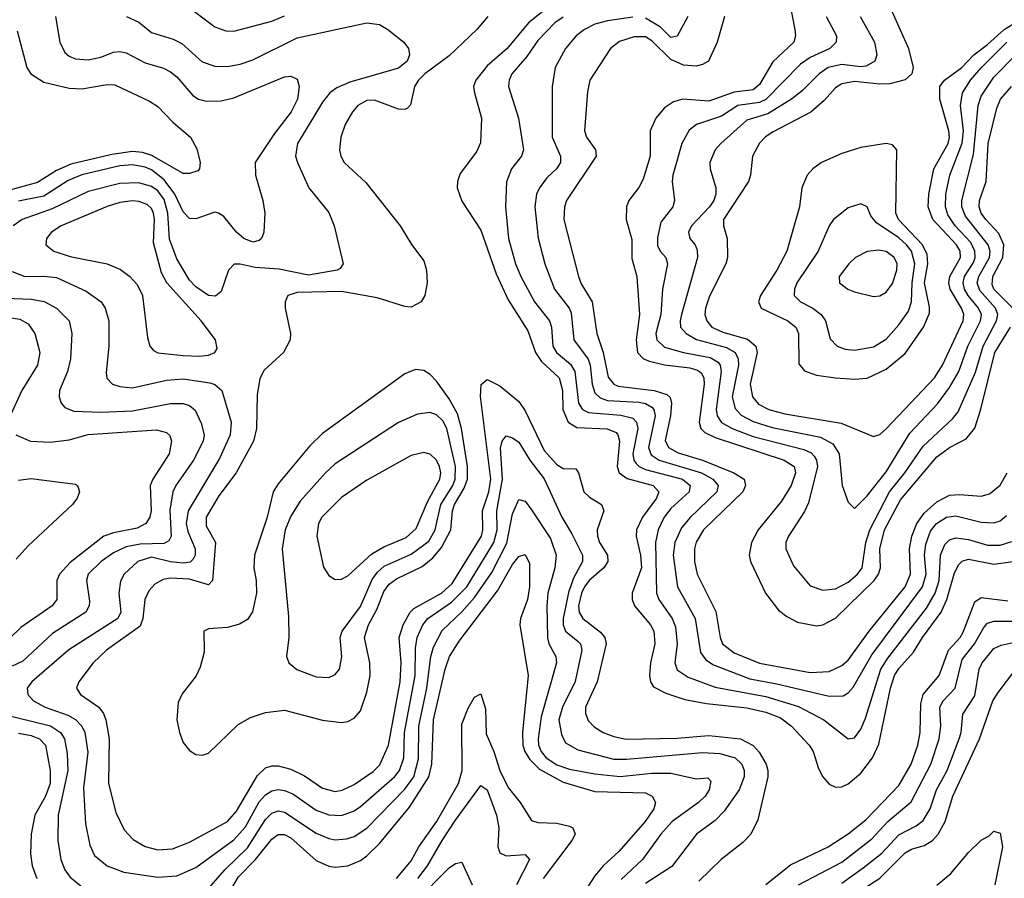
# Model space of a CAD drawing. Header units: inches. Extents: x 1308407 to 1441228, y 959628 to 1036311.
# Tile 205 of 256: x 1333494 to 1336603, y 1012010 to 1014720. Entities that reach past the tile are written whole.
import ezdxf

# ---------------------------------------------------------------- set-up
doc = ezdxf.new("R2010")
doc.units = ezdxf.units.IN
doc.header["$MEASUREMENT"] = 0
doc.layers.add('B3031', color=7, linetype='Continuous')

msp = doc.modelspace()

# ---------------------------------------------------------------- linework, layer by layer
at = {"layer": 'B3031', "color": 5}
for points, elevation in [([(1335913.7, 1014830), (1335941.3, 1014690), (1335943.2, 1014670), (1335937.9, 1014650), (1335872.3, 1014587.7), (1335830, 1014516.1), (1335810, 1014499.5), (1335750, 1014491.2), (1335670, 1014463.6), (1335588.2, 1014470), (1335558.7, 1014461.3), (1335530, 1014442.2), (1335503, 1014410), (1335484.6, 1014370), (1335484.4, 1014290), (1335462.7, 1014217.3), (1335449.4, 1014190.6), (1335417.8, 1014150), (1335409.6, 1014130), (1335409.1, 1014090), (1335426.3, 1014026.3), (1335427.1, 1013967.1), (1335442.2, 1013910), (1335450.8, 1013790), (1335440.6, 1013710), (1335444.9, 1013670), (1335463.3, 1013650), (1335482.2, 1013642.2), (1335530, 1013630.8), (1335610, 1013621.3), (1335634.1, 1013614.1), (1335645.5, 1013605.5), (1335654.2, 1013590), (1335655.5, 1013570), (1335639.2, 1013450), (1335644.6, 1013430), (1335657, 1013417), (1335690, 1013401.3), (1335907.8, 1013330), (1335939.6, 1013310), (1335944, 1013290), (1335929.7, 1013250), (1335899.5, 1013200.5), (1335825.2, 1013110), (1335804.9, 1013070), (1335796.9, 1013030), (1335801.2, 1013010), (1335848.4, 1012910), (1335890, 1012857.1), (1335916.2, 1012836.2), (1335950, 1012819.2), (1336010, 1012807), (1336030, 1012810.1), (1336070, 1012831.5), (1336192, 1012950), (1336205.9, 1012970), (1336212, 1012990), (1336209.5, 1013050), (1336224.3, 1013110), (1336274.7, 1013205.3), (1336390, 1013340.8), (1336430, 1013369.7), (1336482.5, 1013397.5), (1336510, 1013431.1), (1336529, 1013491), (1336572.8, 1013670), (1336622.4, 1013750)], 3220), ([(1334011.8, 1014771.8), (1334110, 1014697.6), (1334144.8, 1014684.8), (1334170, 1014684.5), (1334290, 1014716.1), (1334330, 1014732.9)], 3080), ([(1335161.6, 1014758.4), (1335100.4, 1014710), (1335032.9, 1014630), (1334970, 1014574.8), (1334934.1, 1014530), (1334927.2, 1014510), (1334929.5, 1014490), (1334952.5, 1014410), (1334948.7, 1014331.3), (1334936.5, 1014303.5), (1334885.2, 1014234.8), (1334876.1, 1014210), (1334875.5, 1014190), (1334890, 1014147.2), (1334950, 1014056.5), (1334997.9, 1013917.9), (1335036.1, 1013836.1), (1335097.9, 1013737.9), (1335122.6, 1013670), (1335142, 1013642), (1335197.8, 1013590), (1335208.3, 1013550), (1335208.5, 1013490), (1335226, 1013450), (1335253.2, 1013433.2), (1335348.5, 1013428.5), (1335376.9, 1013416.9), (1335383.1, 1013410), (1335387.4, 1013390), (1335380.3, 1013310), (1335386.3, 1013290), (1335412.5, 1013272.5), (1335494.1, 1013250), (1335512, 1013230), (1335504.6, 1013210), (1335460.4, 1013150), (1335442, 1013110), (1335440.5, 1013090), (1335454, 1013030), (1335456.9, 1012990), (1335427.5, 1012910), (1335427.8, 1012890), (1335435.3, 1012870), (1335486.1, 1012810), (1335496.2, 1012790), (1335499.9, 1012750), (1335485.8, 1012690), (1335482.2, 1012650), (1335486.2, 1012630), (1335495.1, 1012615.1), (1335534.4, 1012594.4), (1335594.5, 1012574.5), (1335662.2, 1012562.2), (1335790, 1012548.3), (1335850, 1012534.9), (1335896.6, 1012516.6), (1335931, 1012490), (1335986.9, 1012430), (1335999.1, 1012410), (1336016.4, 1012356.4), (1336030, 1012330.2), (1336050, 1012307.2), (1336070, 1012297.6), (1336090, 1012299.3), (1336110, 1012308.8), (1336150, 1012341.6), (1336186.7, 1012390), (1336206.8, 1012433.2), (1336243.6, 1012610), (1336256.4, 1012650), (1336270, 1012672.4), (1336315.8, 1012724.2), (1336344.2, 1012770), (1336403.9, 1012850), (1336421, 1012890), (1336445.8, 1012974.2), (1336459.5, 1013000.5), (1336470, 1013011.3), (1336490, 1013017.2), (1336570, 1013001.9), (1336629.7, 1013010.3)], 3120), ([(1336247.4, 1014747.4), (1336300.6, 1014630), (1336314.6, 1014570), (1336311.2, 1014550), (1336289.6, 1014530.4), (1336241.8, 1014518.2), (1336210, 1014516.9), (1336130, 1014524.9), (1336090, 1014518.5), (1336070, 1014505.2), (1336034.6, 1014465.4), (1335991.7, 1014428.3), (1335873.1, 1014366.9), (1335849.2, 1014350.8), (1335830, 1014330.6), (1335807.8, 1014290), (1335801.8, 1014230), (1335794.8, 1014210), (1335716.5, 1014090), (1335716, 1014070), (1335727.7, 1014030), (1335729.1, 1013970), (1335723.4, 1013950), (1335672.4, 1013847.6), (1335659.4, 1013810), (1335657.8, 1013790), (1335663.1, 1013770), (1335679.8, 1013750), (1335713.9, 1013733.9), (1335792.3, 1013712.3), (1335818.4, 1013690), (1335822.1, 1013670), (1335800.9, 1013570), (1335808.2, 1013530), (1335826.9, 1013506.9), (1335858.9, 1013490), (1335910, 1013476.4), (1336087.3, 1013447.3), (1336190, 1013405.2), (1336210, 1013411), (1336230, 1013429.4), (1336382.3, 1013590), (1336407.4, 1013630), (1336473.5, 1013770), (1336474.8, 1013790), (1336468, 1013810), (1336432, 1013870), (1336427.6, 1013890), (1336431.3, 1013910), (1336464.6, 1013970), (1336463.8, 1013990), (1336452.1, 1014010), (1336377.3, 1014090), (1336362.2, 1014130), (1336364.8, 1014170), (1336380.2, 1014250), (1336425.2, 1014330), (1336429.4, 1014350), (1336428.1, 1014370), (1336399.7, 1014470), (1336399.3, 1014510), (1336414.4, 1014530), (1336468.9, 1014570), (1336507.1, 1014610), (1336550, 1014642.1), (1336602.4, 1014690), (1336630, 1014706.3)], 3280), ([(1333830.9, 1014730.9), (1333870, 1014712.6), (1333910, 1014679.8), (1333979, 1014659), (1334005.7, 1014645.7), (1334070, 1014586.9), (1334110, 1014573.4), (1334150, 1014572.7), (1334190, 1014580.3), (1334230, 1014593.6), (1334370, 1014662.7), (1334590, 1014710.2), (1334630, 1014704.9), (1334656.4, 1014690), (1334706.4, 1014650), (1334721.3, 1014630), (1334724.9, 1014610), (1334717.6, 1014590), (1334690, 1014567.3), (1334536.5, 1014523.5), (1334494.9, 1014505.1), (1334473.1, 1014490), (1334450, 1014459.9), (1334371.3, 1014330), (1334364.5, 1014290), (1334370.8, 1014270), (1334406.8, 1014190), (1334470, 1014111.7), (1334487.3, 1014070), (1334515.8, 1013950), (1334505.4, 1013934.6), (1334496.3, 1013930), (1334405.9, 1013914.1), (1334313.3, 1013933.3), (1334237.9, 1013937.9), (1334190, 1013949), (1334171.3, 1013948.7), (1334152.9, 1013930), (1334130, 1013862), (1334112, 1013848), (1334090, 1013849.9), (1334050, 1013877.2), (1334030, 1013898.4), (1333990, 1013965.7), (1333967.4, 1014027.4), (1333962.1, 1014110), (1333950, 1014152.7), (1333930, 1014180.1), (1333910, 1014194.1), (1333870, 1014205.4), (1333810, 1014203.6), (1333710, 1014178.2), (1333596.9, 1014123.1), (1333501.4, 1014090), (1333473.4, 1014070)], 3060), ([(1333607.5, 1014730), (1333620.6, 1014650), (1333636.8, 1014616.8), (1333650, 1014605.2), (1333670, 1014597.3), (1333710, 1014594.1), (1333750, 1014602.3), (1333790, 1014617.7), (1333810, 1014620.3), (1333830, 1014616.3), (1333890, 1014583.8), (1333947.7, 1014567.7), (1333970, 1014556.2), (1333990, 1014539.8), (1334040.9, 1014480.9), (1334058, 1014470), (1334083.5, 1014463.5), (1334130, 1014464.6), (1334170, 1014473.3), (1334330, 1014539.8), (1334350, 1014542), (1334370, 1014532.7), (1334376.5, 1014510), (1334370.7, 1014470), (1334350.6, 1014430), (1334298.4, 1014361.6), (1334237.1, 1014270), (1334238.2, 1014230), (1334261.8, 1014150), (1334268.2, 1014110), (1334264.6, 1014050), (1334257, 1014030), (1334250, 1014023.5), (1334230, 1014018.5), (1334202, 1014030), (1334178.8, 1014050), (1334138.9, 1014098.9), (1334122, 1014110), (1334110, 1014113), (1334050, 1014092.2), (1334030, 1014093.2), (1334010, 1014113.8), (1333983.4, 1014170), (1333950, 1014214.9), (1333910, 1014246), (1333890, 1014255), (1333850, 1014261.9), (1333810, 1014259.4), (1333690, 1014231.1), (1333647.5, 1014212.5), (1333570, 1014163.4), (1333490, 1014147.6)], 3040), ([(1334971.9, 1014730), (1334937.6, 1014690), (1334850, 1014606.3), (1334772.8, 1014550), (1334753, 1014530), (1334740.5, 1014510), (1334728.4, 1014451.6), (1334718.7, 1014441.3), (1334710, 1014436.5), (1334690, 1014437.8), (1334614.1, 1014465.9), (1334590, 1014465.8), (1334561.5, 1014450), (1334544.8, 1014430), (1334522, 1014390), (1334507.8, 1014350), (1334503.8, 1014310), (1334507.6, 1014290), (1334518.9, 1014270), (1334586.5, 1014206.5), (1334695.6, 1014070), (1334731.3, 1014011.3), (1334770, 1013959.5), (1334778.4, 1013930), (1334780.4, 1013890), (1334772.8, 1013850), (1334762.1, 1013830), (1334730, 1013813.5), (1334710, 1013814.7), (1334622.6, 1013842.6), (1334510, 1013862.9), (1334370, 1013859.7), (1334340.2, 1013850), (1334332.2, 1013830), (1334332, 1013810), (1334349.1, 1013730), (1334347.8, 1013710), (1334327.2, 1013670), (1334266, 1013614), (1334251.8, 1013588.2), (1334243.8, 1013536.2), (1334241.3, 1013430), (1334232.2, 1013390), (1334177.6, 1013290), (1334122.7, 1013217.3), (1334083.1, 1013150), (1334082.4, 1013122.4), (1334111.9, 1013070), (1334103.1, 1012950), (1334090, 1012936.9), (1334030, 1012954.2), (1333970, 1012957.6), (1333946.7, 1012953.3), (1333920.9, 1012939.1), (1333902.1, 1012917.9), (1333889.2, 1012890.8), (1333882.9, 1012830), (1333873.9, 1012806.1), (1333767.9, 1012730), (1333726.3, 1012690), (1333680.2, 1012630), (1333673.2, 1012610), (1333685.5, 1012590), (1333743.5, 1012550), (1333758.3, 1012530), (1333765.6, 1012510), (1333776, 1012450), (1333774.3, 1012310), (1333797.6, 1012217.6), (1333823.4, 1012163.4), (1333852.3, 1012132.3), (1333890.1, 1012110.1), (1333930, 1012100.3), (1333976.7, 1012103.3), (1334030, 1012124.3), (1334150.2, 1012189.8), (1334178.3, 1012221.7), (1334245.1, 1012334.9), (1334270, 1012358.5), (1334290, 1012364.9), (1334310, 1012364.8), (1334350, 1012354.3), (1334393.3, 1012333.3), (1334450, 1012294.3), (1334490, 1012284.6), (1334511.8, 1012288.2), (1334550, 1012306.6), (1334610, 1012347.3), (1334631.1, 1012368.9), (1334658.3, 1012430), (1334695.1, 1012630), (1334698.8, 1012690), (1334692.4, 1012770), (1334704.3, 1012810), (1334726.7, 1012850), (1334738.2, 1012861.8), (1334825.4, 1012910), (1334859.3, 1012940.7), (1334951.6, 1013090), (1334955.9, 1013110), (1334955.4, 1013170), (1334975.4, 1013230), (1334981.5, 1013270), (1334948.5, 1013531.5), (1334950.6, 1013569.4), (1334970, 1013584.9), (1335010, 1013564.2), (1335070, 1013515.7), (1335090, 1013485.5), (1335150, 1013360.6), (1335190, 1013316.4), (1335210, 1013304.1), (1335250, 1013302.2), (1335258.7, 1013290), (1335275.6, 1013230), (1335292.8, 1013212.8), (1335330.8, 1013190), (1335336.6, 1013176.6), (1335337.9, 1013170), (1335317.6, 1013110), (1335317.9, 1013090), (1335325.2, 1013070), (1335350.1, 1013030), (1335351.4, 1013010), (1335338.2, 1012990), (1335291.8, 1012950), (1335277.7, 1012930), (1335267.6, 1012910), (1335258.5, 1012870), (1335261, 1012850), (1335272.4, 1012830), (1335327.4, 1012787.4), (1335341.4, 1012770), (1335345.5, 1012750), (1335317.2, 1012630), (1335280.8, 1012550), (1335280.3, 1012530), (1335288.8, 1012508.8), (1335308.1, 1012488.1), (1335336.5, 1012470), (1335370, 1012457.4), (1335409.4, 1012449.4), (1335570, 1012452.7), (1335670, 1012460.5), (1335770, 1012450.1), (1335810, 1012429.2), (1335828.9, 1012408.9), (1335850.8, 1012370), (1335856.5, 1012350), (1335856, 1012330), (1335825, 1012195), (1335802.2, 1012150), (1335776.9, 1012123.1), (1335708.5, 1012070), (1335638.8, 1012001.2)], 3080), ([(1335210, 1014727.9), (1335183.3, 1014710), (1335130, 1014655.2), (1335095.5, 1014604.5), (1335047.7, 1014550), (1335039.3, 1014530), (1335037.3, 1014510), (1335068.9, 1014410), (1335085.1, 1014310), (1335078.1, 1014290), (1335046.9, 1014250), (1335030.9, 1014209.1), (1335027.4, 1014130), (1335037.1, 1014030), (1335059.9, 1013950), (1335076.6, 1013910), (1335119.7, 1013830), (1335167.2, 1013770), (1335173.1, 1013750), (1335177.1, 1013690), (1335188.9, 1013670), (1335233.6, 1013633.6), (1335246.7, 1013610), (1335258.1, 1013510), (1335270.5, 1013490.5), (1335290, 1013480.5), (1335392.5, 1013472.5), (1335430, 1013462.2), (1335441.9, 1013450), (1335445.3, 1013430), (1335429.6, 1013350), (1335432.9, 1013330), (1335440, 1013320), (1335449.9, 1013309.9), (1335470, 1013300.6), (1335586.3, 1013270), (1335611, 1013250), (1335607.8, 1013230), (1335550, 1013177.7), (1335529, 1013150), (1335510.4, 1013110), (1335501.1, 1013070), (1335504.3, 1012910), (1335511.7, 1012890), (1335553.8, 1012830), (1335564.2, 1012804.2), (1335569.7, 1012750), (1335562.2, 1012690), (1335570, 1012668.4), (1335604.8, 1012644.8), (1335690, 1012613.9), (1335850, 1012584.1), (1335952.7, 1012552.7), (1336032.6, 1012510), (1336110, 1012450.2), (1336130, 1012453.8), (1336150, 1012481.3), (1336164.2, 1012515.8), (1336212.8, 1012670), (1336235, 1012705), (1336357.5, 1012862.5), (1336384.7, 1012910), (1336397.5, 1012950), (1336401.9, 1013030), (1336415.6, 1013064.4), (1336430, 1013078.4), (1336450, 1013085.2), (1336490, 1013079.9), (1336550, 1013062.3), (1336590, 1013061.6), (1336626.9, 1013073.1)], 3140), ([(1335430, 1014728.1), (1335350, 1014716.8), (1335310, 1014706.1), (1335277.6, 1014690), (1335250.8, 1014670), (1335217.2, 1014630), (1335184.9, 1014570), (1335175.7, 1014510), (1335175.3, 1014350), (1335201.7, 1014290), (1335201.4, 1014270), (1335188.8, 1014250), (1335158.8, 1014221.2), (1335135, 1014190), (1335125.9, 1014170), (1335120.8, 1014130), (1335130.9, 1014030.9), (1335152, 1013950), (1335182.7, 1013870), (1335228.8, 1013810), (1335235.1, 1013795.1), (1335243.8, 1013710), (1335289, 1013649), (1335294.9, 1013630), (1335301.1, 1013570), (1335310, 1013542.1), (1335326.5, 1013526.5), (1335350, 1013518.9), (1335450, 1013513.2), (1335470, 1013509.2), (1335490, 1013497.7), (1335496.5, 1013490), (1335500.7, 1013470), (1335479.7, 1013370), (1335487.4, 1013347.4), (1335512.6, 1013330), (1335647.2, 1013290), (1335682.4, 1013270), (1335699.4, 1013250), (1335695.1, 1013230), (1335610.5, 1013149.5), (1335583.6, 1013116.4), (1335562.7, 1013070), (1335557.1, 1013030), (1335570.7, 1012930.7), (1335626.5, 1012830), (1335643.2, 1012723.2), (1335660, 1012700), (1335684.4, 1012684.4), (1335799.5, 1012639.5), (1335884.3, 1012624.3), (1336050, 1012584.8), (1336093.7, 1012586.3), (1336110, 1012595.3), (1336126, 1012614), (1336184.8, 1012715.2), (1336344.6, 1012930), (1336355.8, 1012970), (1336350.9, 1013030), (1336354.8, 1013065.2), (1336370, 1013106), (1336388.8, 1013130), (1336420.7, 1013150), (1336450, 1013154.3), (1336530, 1013133.9), (1336570, 1013131.9), (1336590, 1013138.1), (1336610, 1013155.7)], 3160), ([(1335719.6, 1014730), (1335695.8, 1014650), (1335668.4, 1014590), (1335650, 1014579.1), (1335630, 1014574.2), (1335590, 1014577.2), (1335550, 1014595.2), (1335490, 1014654.2), (1335470, 1014666.6), (1335434, 1014666), (1335388, 1014652), (1335359.7, 1014630), (1335294.3, 1014530), (1335286.9, 1014493.1), (1335276.9, 1014370), (1335283.8, 1014350), (1335312.2, 1014310), (1335313.9, 1014290), (1335220.6, 1014150), (1335213.9, 1014130), (1335211.6, 1014090), (1335258.6, 1013910), (1335267.2, 1013887.2), (1335301.8, 1013830), (1335315.8, 1013730), (1335336.7, 1013670), (1335352.1, 1013592.1), (1335369.6, 1013570), (1335383.8, 1013563.8), (1335497.8, 1013550), (1335537.2, 1013537.2), (1335547.4, 1013527.4), (1335552.5, 1013510), (1335549.3, 1013470), (1335532.3, 1013392.3), (1335543, 1013370), (1335573.3, 1013353.3), (1335650, 1013329.8), (1335748.4, 1013290), (1335781, 1013270), (1335786.2, 1013250), (1335777.6, 1013230), (1335653, 1013110), (1335630, 1013071.4), (1335624.6, 1013050), (1335625, 1013010), (1335632.6, 1012970), (1335692.3, 1012852.3), (1335705.4, 1012770), (1335713.4, 1012750), (1335750, 1012722.4), (1335830, 1012689.1), (1335990, 1012660.2), (1336050, 1012663.5), (1336090, 1012681.7), (1336110, 1012699), (1336176.2, 1012790), (1336290, 1012930.1), (1336307, 1012970), (1336303.4, 1013050), (1336311.2, 1013090), (1336326.7, 1013130), (1336350, 1013162.6), (1336390, 1013198.1), (1336430, 1013219.4), (1336461.9, 1013221.9), (1336530, 1013216.9), (1336556.3, 1013223.7), (1336590, 1013250.7), (1336611.7, 1013290)], 3180), ([(1335603.5, 1014730), (1335570, 1014668.2), (1335550, 1014664.7), (1335517, 1014697), (1335470, 1014724.8)], 3160), ([(1336040.7, 1014730), (1336072.8, 1014670), (1336072.3, 1014650), (1336051.7, 1014630), (1335990, 1014601.2), (1335959.7, 1014580.3), (1335850, 1014468.2), (1335830, 1014458.9), (1335761.1, 1014450), (1335710, 1014416.4), (1335631.3, 1014390), (1335608.3, 1014371.7), (1335584.3, 1014330), (1335556.6, 1014230), (1335554, 1014210), (1335561.5, 1014150), (1335556.3, 1014130), (1335518.2, 1014081.8), (1335507.6, 1014032.4), (1335508, 1014008), (1335516.6, 1013990), (1335533.9, 1013970), (1335539.1, 1013950), (1335524, 1013870), (1335518.1, 1013790), (1335502.2, 1013730), (1335505.4, 1013710), (1335530, 1013687.1), (1335590.2, 1013670), (1335673.7, 1013653.7), (1335698.9, 1013638.9), (1335705.8, 1013630), (1335709.2, 1013610), (1335692.6, 1013490), (1335696.1, 1013470), (1335709.4, 1013449.4), (1335743.1, 1013430), (1335810, 1013404.5), (1335970, 1013363.6), (1335992.8, 1013352.8), (1336002.7, 1013342.7), (1336010.4, 1013330), (1336012.7, 1013310), (1335984.6, 1013195.4), (1335972.2, 1013167.8), (1335921, 1013090), (1335913.4, 1013070), (1335912.9, 1013050), (1335936.8, 1012996.8), (1335990, 1012932.9), (1336030, 1012920.1), (1336070, 1012924), (1336110, 1012945.2), (1336139.2, 1012970), (1336153.6, 1012990), (1336166.1, 1013070), (1336178.4, 1013110), (1336239.9, 1013230), (1336288.5, 1013290), (1336346.2, 1013373.8), (1336439.5, 1013460.5), (1336457.2, 1013482.8), (1336512.2, 1013607.8), (1336535.9, 1013690), (1336578.5, 1013770), (1336582.3, 1013790), (1336575.6, 1013810), (1336525.2, 1013865.2), (1336517.2, 1013890), (1336522.5, 1013910), (1336556, 1013970), (1336557.8, 1013990), (1336552.4, 1014010), (1336480.4, 1014100.4), (1336469.2, 1014130), (1336469.1, 1014150), (1336505.6, 1014294.4), (1336520.6, 1014450), (1336530, 1014479.4), (1336570, 1014539.5), (1336639.5, 1014610)], 3240), ([(1336148.1, 1014730), (1336192.6, 1014650), (1336200.4, 1014610), (1336194, 1014590), (1336166.5, 1014573.5), (1336148.3, 1014571.7), (1336090, 1014579.2), (1336046.5, 1014570), (1336018.2, 1014550), (1335964.2, 1014495.8), (1335931.2, 1014470), (1335856.4, 1014423.6), (1335790, 1014403), (1335708, 1014330), (1335689.5, 1014310), (1335673.5, 1014270), (1335673.9, 1014250), (1335692.5, 1014190), (1335692, 1014170), (1335685.2, 1014150), (1335672.1, 1014130), (1335615.3, 1014070), (1335605.8, 1014050), (1335610.1, 1014030), (1335626.4, 1014010), (1335633.2, 1013993.2), (1335634.6, 1013970), (1335583.2, 1013790), (1335579, 1013770), (1335580.8, 1013750), (1335598, 1013730), (1335630.9, 1013710.9), (1335725.8, 1013685.8), (1335752.7, 1013670), (1335762.5, 1013650), (1335763.2, 1013630), (1335743.2, 1013530), (1335752.7, 1013492.7), (1335772.2, 1013472.2), (1335810, 1013452.2), (1335870, 1013433.3), (1336023, 1013403), (1336061.6, 1013381.6), (1336081.3, 1013350), (1336090.9, 1013250), (1336110, 1013197.3), (1336130, 1013177.1), (1336170, 1013217.7), (1336230, 1013293.6), (1336304.7, 1013415.3), (1336392, 1013508), (1336430, 1013559.3), (1336458.8, 1013610), (1336488.2, 1013690), (1336527.3, 1013770), (1336530.5, 1013790), (1336521.8, 1013810), (1336488.8, 1013850), (1336476.8, 1013870), (1336472.7, 1013890), (1336476.9, 1013910), (1336505.6, 1013954.4), (1336511.1, 1013970), (1336509.7, 1013990), (1336496.9, 1014016.9), (1336447.7, 1014070), (1336424.6, 1014104.6), (1336416.8, 1014130), (1336418.1, 1014170), (1336431.4, 1014230), (1336470, 1014330.2), (1336473.7, 1014370), (1336464.5, 1014450), (1336471.3, 1014490), (1336496.1, 1014530), (1336530, 1014568.8), (1336611.2, 1014650)], 3260), ([(1333485.5, 1014685.5), (1333516.6, 1014570), (1333529.5, 1014550), (1333570, 1014523.7), (1333650, 1014504.6), (1333690, 1014502.7), (1333770, 1014515.5), (1333794.4, 1014514.4), (1333903.4, 1014463.4), (1333930, 1014446.4), (1333977.5, 1014397.5), (1334033, 1014350), (1334053, 1014313), (1334064.3, 1014270), (1334061.7, 1014250), (1334056.2, 1014243.8), (1334030, 1014234.6), (1334010, 1014234.5), (1333911.4, 1014291.4), (1333881.2, 1014301.2), (1333850, 1014304.7), (1333785.3, 1014294.7), (1333655.9, 1014264.1), (1333610, 1014244.8), (1333550, 1014206.5), (1333458.7, 1014181.3)], 3020), ([(1336629.9, 1013810), (1336570, 1013870), (1336564.6, 1013884.6), (1336566.7, 1013910), (1336598.6, 1013970), (1336601.9, 1014010), (1336585.1, 1014045.1), (1336544.5, 1014090), (1336530.2, 1014110), (1336523.4, 1014130), (1336524.6, 1014150), (1336545.6, 1014210), (1336551.7, 1014330), (1336578.9, 1014441.1), (1336591.1, 1014470), (1336626, 1014510)], 3220), ([(1333470, 1013925.7), (1333510, 1013909.3), (1333570, 1013910.8), (1333610, 1013906.3), (1333703.8, 1013863.8), (1333750.9, 1013830), (1333764.1, 1013810), (1333775.6, 1013770), (1333775.1, 1013690), (1333766.7, 1013606.7), (1333769, 1013589), (1333787.4, 1013570), (1333810, 1013562.9), (1333850, 1013558.9), (1333957.3, 1013582.7), (1334010, 1013586.9), (1334094.6, 1013574.6), (1334110, 1013569), (1334132.5, 1013550), (1334161.2, 1013450), (1334158.7, 1013410), (1334124.5, 1013335.5), (1334025.8, 1013170), (1334019.7, 1013130), (1334024.7, 1013104.7), (1334047.6, 1013050), (1334048.1, 1013030), (1334041.9, 1013018.1), (1334031.7, 1013008.3), (1334010, 1013004.8), (1333970, 1013008.9), (1333910, 1013023.4), (1333866.8, 1013010), (1333823.7, 1012970), (1333811.9, 1012948.1), (1333806.7, 1012910), (1333813.2, 1012850), (1333803.9, 1012830), (1333648.8, 1012731.2), (1333532.2, 1012630), (1333517.1, 1012610), (1333519.8, 1012590), (1333537.8, 1012570), (1333574.2, 1012550), (1333645.6, 1012525.6), (1333670, 1012511.9), (1333690.1, 1012490), (1333699.2, 1012470), (1333708.8, 1012408.8), (1333695.7, 1012295.7), (1333702.1, 1012182.1), (1333715.2, 1012115.2), (1333730, 1012082.2), (1333769.7, 1012049.7), (1333822.4, 1012030), (1333930, 1012013.3), (1333990, 1012017.6), (1334050, 1012044.2), (1334170, 1012131.2), (1334206.9, 1012173.1), (1334250, 1012251.6), (1334270, 1012273.4), (1334290, 1012286.2), (1334310, 1012290.4), (1334330, 1012287.7), (1334356.4, 1012276.4), (1334430, 1012224.9), (1334470, 1012210.4), (1334510, 1012208.2), (1334550, 1012222.9), (1334570, 1012236.5), (1334677.7, 1012330), (1334693, 1012350), (1334706.9, 1012390), (1334708.7, 1012470), (1334742.4, 1012650), (1334743.6, 1012736.4), (1334748.5, 1012770), (1334767.2, 1012810), (1334783, 1012830), (1334857.8, 1012882.2), (1334905.5, 1012930), (1334990.6, 1013070), (1335001.3, 1013110), (1335000.8, 1013170), (1335018.8, 1013270), (1335011.6, 1013368.4), (1335017, 1013390), (1335030, 1013407.3), (1335050, 1013401.1), (1335070, 1013386.7), (1335104.6, 1013330), (1335150, 1013271.5), (1335206.1, 1013150), (1335237.8, 1013097.8), (1335271.1, 1013030), (1335271, 1013010), (1335242.6, 1012957.4), (1335227.2, 1012912.8), (1335210, 1012830), (1335210.3, 1012810), (1335217.6, 1012790), (1335257.8, 1012757.8), (1335264.5, 1012750), (1335269.3, 1012730), (1335248.3, 1012631.7), (1335207.5, 1012550), (1335195.9, 1012510), (1335204.2, 1012464.2), (1335217.7, 1012437.7), (1335255.9, 1012415.9), (1335370, 1012386.8), (1335410, 1012386.2), (1335650, 1012407.2), (1335704.2, 1012404.2), (1335753.2, 1012390), (1335774, 1012370), (1335781.9, 1012350), (1335781.3, 1012330), (1335765.3, 1012290), (1335718.2, 1012221.8), (1335690, 1012192.8), (1335630.5, 1012149.5), (1335553, 1012047), (1335470, 1011994.2)], 3060), ([(1333450, 1013841.1), (1333530, 1013838.2), (1333571, 1013831), (1333609.7, 1013809.7), (1333650.1, 1013770), (1333658.8, 1013730), (1333654.8, 1013650), (1333644.7, 1013610), (1333619.8, 1013550), (1333618.6, 1013530), (1333625.4, 1013510), (1333636.7, 1013496.7), (1333664.4, 1013484.4), (1333750, 1013481.3), (1333850, 1013486.1), (1333970, 1013508.5), (1334010, 1013509.1), (1334030, 1013502.5), (1334047.7, 1013487.7), (1334066.7, 1013446.7), (1334076.6, 1013410), (1334073, 1013390), (1334042.4, 1013330), (1333986.7, 1013250), (1333977.4, 1013230), (1333967.7, 1013172.3), (1333971.7, 1013090), (1333964.7, 1013075.3), (1333950, 1013067.3), (1333874.7, 1013065.3), (1333830, 1013056.9), (1333790, 1013037.6), (1333751.1, 1013010), (1333710.1, 1012970), (1333704.6, 1012950), (1333714.6, 1012885.4), (1333713.3, 1012870), (1333703.2, 1012850), (1333597.4, 1012782.6), (1333504.1, 1012695.9), (1333470, 1012679.5)], 3040), ([(1333350, 1013797.5), (1333494.7, 1013774.7), (1333520.4, 1013760.4), (1333542, 1013730), (1333557.1, 1013670), (1333550.6, 1013630), (1333500.4, 1013550), (1333464.1, 1013470)], 3020), ([(1333481.3, 1013410), (1333528.2, 1013390), (1333590, 1013387.1), (1333650, 1013394.4), (1333710, 1013410.7), (1333926.1, 1013426.1), (1333957.1, 1013417.1), (1333967.5, 1013407.5), (1333973.4, 1013390), (1333966, 1013350), (1333913.9, 1013270), (1333906.2, 1013250), (1333909.3, 1013170), (1333904.6, 1013150), (1333892.5, 1013130), (1333864.7, 1013115.3), (1333790, 1013101.1), (1333759.5, 1013090), (1333653.4, 1013006.6), (1333619.4, 1012970), (1333611.4, 1012950), (1333611.2, 1012890), (1333596, 1012870), (1333497.9, 1012802.1), (1333426.1, 1012733.9)], 3020), ([(1333490, 1013267), (1333530, 1013271.8), (1333670, 1013253.9), (1333676.9, 1013250), (1333682.8, 1013230), (1333675.9, 1013210), (1333661, 1013190), (1333520.5, 1013059.5), (1333482.7, 1013017.3)], 2980), ([(1334090, 1011978.5), (1334142.3, 1012037.7), (1334213.6, 1012106.4), (1334270, 1012195.7), (1334290, 1012216), (1334310, 1012222.7), (1334330, 1012219.4), (1334430, 1012152.3), (1334470, 1012135.5), (1334490, 1012132), (1334525.5, 1012134.5), (1334550, 1012142.2), (1334590, 1012168.8), (1334710, 1012291.8), (1334738.4, 1012330), (1334752.9, 1012387.1), (1334754, 1012490), (1334780, 1012610), (1334792.4, 1012710), (1334800.1, 1012739.9), (1334827.6, 1012792.4), (1334890, 1012851.1), (1334930, 1012896.3), (1334984.7, 1012975.3), (1335032.1, 1013067.9), (1335050, 1013160.4), (1335070, 1013206.3), (1335090, 1013200.2), (1335110, 1013173.6), (1335170, 1013083), (1335187.6, 1013030), (1335183.4, 1012990), (1335161.1, 1012910), (1335157.9, 1012870), (1335161, 1012770), (1335164.9, 1012750), (1335186.3, 1012710), (1335189.3, 1012690), (1335140.2, 1012519.8), (1335131.2, 1012450), (1335132.6, 1012430), (1335140.3, 1012410), (1335156.7, 1012390), (1335190, 1012367.9), (1335230, 1012354.8), (1335310, 1012339.9), (1335390, 1012331.7), (1335490, 1012342.1), (1335550, 1012341.9), (1335630, 1012324.4), (1335666.9, 1012326.9), (1335676.5, 1012316.5), (1335671.4, 1012290), (1335658, 1012270), (1335637, 1012250), (1335554.3, 1012190), (1335518.5, 1012150), (1335460.4, 1012070), (1335393.4, 1012006.6)], 3040), ([(1334130, 1011922.5), (1334184.8, 1012015.2), (1334238.6, 1012070), (1334290, 1012134.1), (1334310, 1012148.8), (1334330, 1012148.9), (1334350, 1012137.9), (1334430, 1012066.7), (1334470, 1012048.1), (1334490, 1012045.1), (1334530, 1012049.1), (1334570, 1012066.9), (1334590, 1012081.4), (1334630, 1012120.3), (1334724.9, 1012235.1), (1334786, 1012330), (1334795.8, 1012370), (1334800.1, 1012510), (1334837.2, 1012670), (1334851.3, 1012710), (1334881.4, 1012758.6), (1335002.1, 1012917.9), (1335050, 1013000.9), (1335070, 1013026), (1335090, 1013032.6), (1335104, 1013004), (1335103.4, 1012930), (1335096.9, 1012890), (1335075.4, 1012830), (1335072.7, 1012810), (1335099.8, 1012650), (1335081.5, 1012470), (1335083.1, 1012430), (1335089.3, 1012410), (1335105.2, 1012385.2), (1335135.2, 1012355.2), (1335210, 1012313.7), (1335310, 1012284.3), (1335470, 1012279.9), (1335491.5, 1012270), (1335501.9, 1012250), (1335496.6, 1012230), (1335469.2, 1012190), (1335385.3, 1012094.7), (1335336.3, 1012050), (1335310, 1012018), (1335150.1, 1011770)], 3020), ([(1335850, 1011991.1), (1335927.3, 1012052.7), (1336046.8, 1012110), (1336110, 1012150.8), (1336165.4, 1012194.6), (1336270, 1012303.4), (1336309.3, 1012370.7), (1336329.9, 1012430), (1336337.7, 1012470), (1336339.5, 1012560.5), (1336347.1, 1012590), (1336397.4, 1012650), (1336426.9, 1012730), (1336463.4, 1012770), (1336473.2, 1012786.8), (1336510, 1012883.4), (1336530, 1012897), (1336614.1, 1012885.9)], 3080), ([(1335952.9, 1011990), (1336090, 1012060.8), (1336185, 1012135), (1336234.8, 1012190), (1336308.7, 1012251.3), (1336370.9, 1012370), (1336397, 1012450), (1336402.9, 1012490), (1336399.1, 1012550), (1336409.5, 1012570), (1336447.4, 1012610), (1336470, 1012700.7), (1336508.5, 1012750), (1336537.9, 1012802.1), (1336550, 1012815.5), (1336570, 1012821.6), (1336650, 1012821.7)], 3060), ([(1336090, 1011994.4), (1336157.1, 1012042.9), (1336216.6, 1012090), (1336270, 1012147.2), (1336324.4, 1012175.6), (1336347.1, 1012192.9), (1336368.9, 1012230), (1336389, 1012290), (1336422.7, 1012350), (1336460.1, 1012450), (1336466.7, 1012470), (1336471.8, 1012528.2), (1336510, 1012586), (1336523.4, 1012670), (1336532.8, 1012690), (1336570, 1012735.5), (1336593.4, 1012746.6), (1336650, 1012758.5)], 3040), ([(1336027.4, 1011892.6), (1336209.7, 1012010.3), (1336290, 1012090.8), (1336310, 1012102.2), (1336350, 1012113.5), (1336376.3, 1012130), (1336393.9, 1012150), (1336415.9, 1012190), (1336440.4, 1012270), (1336524.7, 1012450), (1336567.1, 1012570), (1336583.2, 1012596.8), (1336639.1, 1012670)], 3020), ([(1334684.1, 1012010), (1334730, 1012065.6), (1334754.6, 1012110), (1334810, 1012188.8), (1334879.5, 1012310), (1334891, 1012350), (1334890, 1012496.5), (1334910, 1012547.7), (1334930, 1012581.8), (1334950, 1012592.9), (1334964.9, 1012544.9), (1334966.5, 1012466.5), (1334991.1, 1012410), (1335010, 1012350.9), (1335036.6, 1012296.6), (1335074.5, 1012250), (1335110, 1012192.8), (1335130, 1012186.7), (1335190, 1012184.4), (1335230, 1012174.7), (1335240.7, 1012170), (1335247.7, 1012150), (1335237.5, 1012130), (1335147.1, 1012010)], 2980), ([(1333430.8, 1012530.8), (1333591, 1012491), (1333622.9, 1012470), (1333635.3, 1012450), (1333644.2, 1012404.2), (1333645.6, 1012350), (1333615.6, 1012210), (1333614.4, 1012130), (1333624.2, 1012070), (1333636.6, 1012036.6), (1333653.8, 1012013.8), (1333686.8, 1011986.8)], 3040), ([(1333490, 1012468), (1333530, 1012460.8), (1333556.6, 1012450), (1333575.7, 1012430), (1333590.3, 1012350), (1333589.8, 1012310), (1333575.9, 1012270), (1333541.7, 1012210), (1333529.7, 1012149.7), (1333527.9, 1012087.9), (1333533.4, 1012050), (1333548.2, 1012010)], 3020), ([(1334751.1, 1012010), (1334782, 1012050), (1334827.5, 1012130), (1334870, 1012193.3), (1334950, 1012303.6), (1334970, 1012289.2), (1334999.9, 1012210), (1335006.7, 1012170), (1335003.8, 1012110), (1335010, 1012090.6), (1335030, 1012080.8), (1335090, 1012084.9), (1335103.5, 1012070), (1335062.7, 1011990)], 2960), ([(1336390, 1011988.6), (1336434.4, 1012025.6), (1336490, 1012091.9), (1336530, 1012130.2), (1336555.2, 1012144.8), (1336570, 1012159.5), (1336590, 1012152.7), (1336597.6, 1012110), (1336573.2, 1011990)], 2980), ([(1334743.8, 1011936.2), (1334850, 1012043.1), (1334870, 1012057.4), (1334890, 1012060.9), (1334923.1, 1011990)], 2940)]:
    msp.add_lwpolyline(points, dxfattribs=dict(at, elevation=elevation))
for points, elevation in [([(1336230, 1014329.9), (1336150, 1014317.1), (1336090, 1014298.5), (1336026.2, 1014270), (1335998.1, 1014250), (1335980.6, 1014230), (1335963.7, 1014190), (1335955.7, 1014130), (1335915.8, 1013990), (1335884.7, 1013930), (1335833, 1013850), (1335826.9, 1013830), (1335835, 1013810), (1335919.5, 1013770), (1335944.2, 1013750), (1335952.8, 1013730), (1335953.7, 1013633.7), (1335971.8, 1013611.8), (1336010, 1013598.5), (1336069.7, 1013589.7), (1336130, 1013585.4), (1336170, 1013589.2), (1336230, 1013617.1), (1336290, 1013667.2), (1336348.1, 1013750), (1336366.2, 1013793.8), (1336366.6, 1013813.4), (1336350.5, 1013890), (1336361.7, 1013950), (1336359.4, 1013979.4), (1336344.6, 1014010), (1336269, 1014090), (1336260.1, 1014110), (1336263.7, 1014310), (1336250, 1014325)], 3320), ([(1333850, 1014148.2), (1333810, 1014142.9), (1333770, 1014130.6), (1333624.6, 1014070), (1333594.5, 1014050), (1333578.9, 1014030), (1333576.9, 1014010), (1333601.7, 1013990), (1333653.2, 1013973.2), (1333770.3, 1013950), (1333812.4, 1013932.4), (1333842.2, 1013910), (1333864.4, 1013884.4), (1333881.4, 1013850), (1333897.5, 1013717.5), (1333905.2, 1013690), (1333916.1, 1013676.1), (1333930, 1013668.9), (1334010, 1013660.5), (1334062.1, 1013657.9), (1334090, 1013661.4), (1334109.7, 1013670), (1334117, 1013683), (1334112.7, 1013710), (1334066.9, 1013770), (1333958.5, 1013890), (1333941.3, 1013921.3), (1333916.4, 1014016.4), (1333920.1, 1014090), (1333916.8, 1014110), (1333910, 1014124.4), (1333896.6, 1014136.6), (1333870, 1014146.8)], 3080), ([(1336150, 1014139.7), (1336110, 1014126.6), (1336063.2, 1014090), (1336049.4, 1014070), (1336015.3, 1013990), (1335947.8, 1013890), (1335940.1, 1013870), (1335939.5, 1013850), (1335959.7, 1013830), (1335998.5, 1013810), (1336024.6, 1013790), (1336038, 1013770), (1336053, 1013713), (1336075.3, 1013690), (1336100.1, 1013680.1), (1336130, 1013677), (1336190, 1013688.2), (1336230, 1013711.9), (1336270, 1013756.8), (1336300, 1013800), (1336309.9, 1013830), (1336311.8, 1013890), (1336320, 1013950), (1336310, 1013989.9), (1336294, 1014010), (1336270, 1014032.3), (1336199, 1014079), (1336181, 1014101), (1336169.7, 1014129.7)], 3340), ([(1336206.8, 1013993.2), (1336170, 1013988.8), (1336133, 1013970), (1336111.8, 1013950), (1336081.2, 1013910), (1336082, 1013890), (1336108.7, 1013870), (1336130, 1013861.6), (1336190, 1013846.5), (1336210, 1013849.3), (1336230, 1013860.2), (1336250, 1013888.1), (1336264, 1013930), (1336264.7, 1013950), (1336255, 1013970), (1336230, 1013988.3)], 3360), ([(1334744, 1013616), (1334710, 1013602.2), (1334450, 1013413.9), (1334410, 1013374.9), (1334310, 1013254.9), (1334294.6, 1013230), (1334275.2, 1013150), (1334235.2, 1013030), (1334233.1, 1012990), (1334240.7, 1012950), (1334241.8, 1012910), (1334229, 1012851), (1334212.9, 1012827.1), (1334187.8, 1012812.2), (1334150, 1012802.1), (1334090, 1012798), (1334075.3, 1012790), (1334076, 1012724), (1334063.6, 1012676.4), (1334050.9, 1012649.1), (1334007.2, 1012592.8), (1333994.6, 1012565.4), (1333990.2, 1012510), (1333998.2, 1012470), (1334010, 1012439.3), (1334030, 1012414), (1334050, 1012401.1), (1334070, 1012398.9), (1334090, 1012404.9), (1334183.8, 1012496.2), (1334222.7, 1012517.3), (1334270, 1012533.1), (1334330, 1012540.7), (1334450, 1012509), (1334510, 1012502.5), (1334530, 1012505.6), (1334550, 1012515.5), (1334570, 1012539.3), (1334590, 1012597.8), (1334600.7, 1012650), (1334599.8, 1012690), (1334582.2, 1012770), (1334594.9, 1012810), (1334621.4, 1012858.6), (1334644.2, 1012915.8), (1334660.8, 1012939.2), (1334684.1, 1012955.9), (1334765.2, 1012994.8), (1334798.2, 1013021.8), (1334826, 1013054), (1334855.5, 1013110), (1334860.4, 1013170), (1334867.3, 1013190), (1334897.8, 1013242.2), (1334907.9, 1013270), (1334908.3, 1013310), (1334889, 1013430), (1334875.9, 1013475.9), (1334850, 1013523.7), (1334810, 1013579.5), (1334790, 1013601), (1334770, 1013613.3)], 3120), ([(1334790, 1013480.8), (1334750, 1013475.7), (1334690, 1013449.3), (1334490, 1013318.4), (1334459.2, 1013290), (1334379.8, 1013200.2), (1334350, 1013153.7), (1334331.7, 1013110), (1334322.8, 1013050), (1334343, 1012837), (1334344, 1012770), (1334336.9, 1012710), (1334343.6, 1012690), (1334368.9, 1012668.9), (1334430, 1012646), (1334470, 1012644.2), (1334490, 1012653.1), (1334503.9, 1012670), (1334511.2, 1012708.8), (1334505.6, 1012770), (1334512.3, 1012790), (1334570, 1012868.4), (1334606.6, 1012953.4), (1334623.5, 1012976.5), (1334644.7, 1012995.3), (1334730, 1013033.2), (1334785.4, 1013074.6), (1334805.3, 1013110), (1334823.4, 1013190), (1334861.4, 1013250), (1334869.3, 1013270), (1334870.4, 1013310), (1334842.6, 1013430), (1334830, 1013454.6), (1334810, 1013472.8)], 3140), ([(1334770, 1013354.3), (1334730, 1013344.9), (1334590, 1013266.6), (1334510, 1013212.2), (1334447.6, 1013150), (1334437.4, 1013130), (1334432, 1013090), (1334452.7, 1012992.7), (1334470, 1012966.5), (1334490, 1012953.6), (1334510, 1012954), (1334530, 1012965), (1334606, 1013034), (1334644, 1013056), (1334714.1, 1013085.9), (1334746.1, 1013113.9), (1334781.9, 1013198.1), (1334820.9, 1013270), (1334823.3, 1013290), (1334819.1, 1013310), (1334810, 1013330.6), (1334790, 1013349.3)], 3160)]:
    msp.add_lwpolyline(points, close=True, dxfattribs=dict(at, elevation=elevation))

doc.saveas('drawing.dxf')
